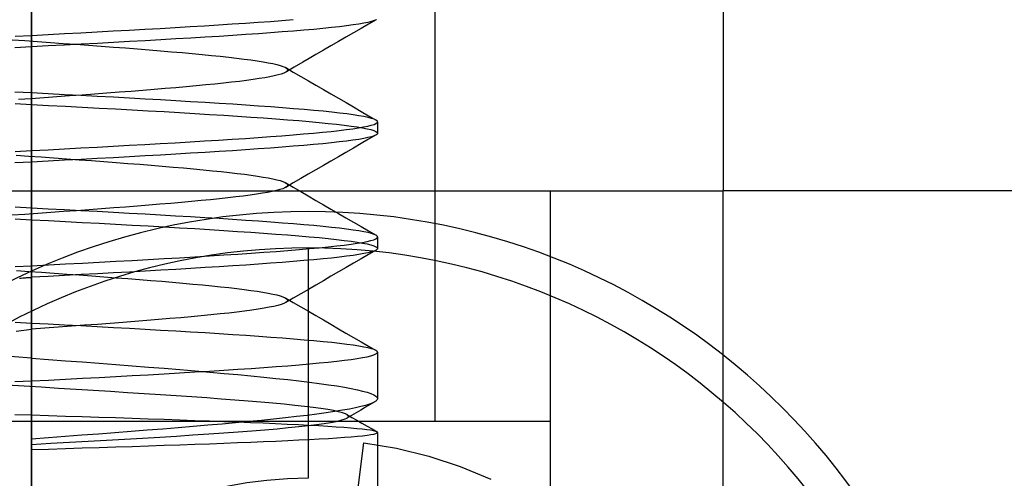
# Model space of a CAD drawing. Header units: millimetres. Extents: x 0 to 93, y -50 to 1.2.
# Tile 99 of 137: x 84.3 to 88.6, y -9.2 to -7.3. Entities that reach past the tile are written whole.
import ezdxf

# ---------------------------------------------------------------- set-up
doc = ezdxf.new("R2010")
doc.units = ezdxf.units.MM
doc.layers.add('MAIN-1', color=7, linetype='Continuous')
doc.layers.add('MAIN-2', color=7, linetype='Continuous')

msp = doc.modelspace()

# ---------------------------------------------------------------- linework, layer by layer
at = {"layer": 'MAIN-1'}
msp.add_arc((85.6, -11), 2.91, 0, 180, dxfattribs=at)
at = {"layer": 'MAIN-2'}
for p, q in [((84.4005, -9), (84.4005, 0)), ((84.4005, 0), (84.4005, -9)), ((86.1505, -9), (86.1505, 0)), ((84.4005, -8), (84.4005, -0.8)), ((84.4005, -0.8), (84.4005, -8)), ((87.4005, -8), (87.4005, -0.8)), ((85.4861, -7.2606), (85.5341, -7.2568)), ((85.8942, -7.2572), (85.8616, -7.2762)), ((85.8941, -7.2573), (85.8858, -7.2611)), ((85.896, -7.2561), (85.8941, -7.2573)), ((84.8231, -7.3023), (84.8911, -7.2985)), ((84.8911, -7.2985), (84.958, -7.2947)), ((84.958, -7.2947), (85.0236, -7.2909)), ((85.0236, -7.2909), (85.0878, -7.2872)), ((85.0878, -7.2872), (85.1505, -7.2834)), ((85.1505, -7.2834), (85.2115, -7.2796)), ((85.2115, -7.2796), (85.2706, -7.2758)), ((85.2706, -7.2758), (85.3278, -7.272)), ((85.3278, -7.272), (85.3828, -7.2682)), ((85.3828, -7.2682), (85.4356, -7.2644)), ((85.4356, -7.2644), (85.4861, -7.2606)), ((85.6239, -7.2991), (85.5811, -7.3029)), ((85.6639, -7.2953), (85.6239, -7.2991)), ((85.7011, -7.2915), (85.6639, -7.2953)), ((85.7352, -7.2877), (85.7011, -7.2915)), ((85.7663, -7.2839), (85.7352, -7.2877)), ((85.7943, -7.2801), (85.7663, -7.2839)), ((85.8192, -7.2763), (85.7943, -7.2801)), ((85.8289, -7.2951), (85.7963, -7.314)), ((85.8408, -7.2725), (85.8192, -7.2763)), ((85.8616, -7.2762), (85.8289, -7.2951)), ((85.8591, -7.2687), (85.8408, -7.2725)), ((85.8741, -7.2649), (85.8591, -7.2687)), ((85.8858, -7.2611), (85.8741, -7.2649)), ((84.3161, -7.3439), (84.3712, -7.3479)), ((84.329, -7.3288), (84.4005, -7.325)), ((84.4005, -7.325), (84.4719, -7.3212)), ((84.4005, -7.375), (84.4005, -7.325)), ((84.4719, -7.3212), (84.5431, -7.3175)), ((84.5431, -7.3175), (84.614, -7.3137)), ((84.614, -7.3137), (84.6844, -7.3099)), ((84.6844, -7.3099), (84.7542, -7.3061)), ((84.7542, -7.3061), (84.8231, -7.3023)), ((85.0262, -7.3407), (84.9603, -7.3445)), ((85.0905, -7.3369), (85.0262, -7.3407)), ((85.153, -7.3331), (85.0905, -7.3369)), ((85.2137, -7.3294), (85.153, -7.3331)), ((85.2723, -7.3256), (85.2137, -7.3294)), ((85.329, -7.3218), (85.2723, -7.3256)), ((85.3838, -7.3181), (85.329, -7.3218)), ((85.4366, -7.3143), (85.3838, -7.3181)), ((85.4872, -7.3105), (85.4366, -7.3143)), ((85.5355, -7.3067), (85.4872, -7.3105)), ((85.5811, -7.3029), (85.5355, -7.3067)), ((85.7637, -7.3329), (85.731, -7.3519)), ((85.7963, -7.314), (85.7637, -7.3329)), ((84.4005, -7.375), (84.3271, -7.3789)), ((84.3712, -7.3479), (84.4264, -7.3518)), ((84.4721, -7.3712), (84.4005, -7.375)), ((84.4264, -7.3518), (84.4817, -7.3558)), ((84.5436, -7.3674), (84.4721, -7.3712)), ((84.4817, -7.3558), (84.5371, -7.3598)), ((84.5371, -7.3598), (84.5925, -7.3638)), ((84.6147, -7.3636), (84.5436, -7.3674)), ((84.5925, -7.3638), (84.6474, -7.3678)), ((84.6854, -7.3598), (84.6147, -7.3636)), ((84.6474, -7.3678), (84.7018, -7.3719)), ((84.7555, -7.356), (84.6854, -7.3598)), ((84.7018, -7.3719), (84.7554, -7.3759)), ((84.7554, -7.3759), (84.8081, -7.3799)), ((84.8248, -7.3521), (84.7555, -7.356)), ((84.8081, -7.3799), (84.8597, -7.3839)), ((84.8931, -7.3483), (84.8248, -7.3521)), ((84.8597, -7.3839), (84.9101, -7.3879)), ((84.9603, -7.3445), (84.8931, -7.3483)), ((85.6984, -7.3708), (85.6657, -7.3898)), ((85.731, -7.3519), (85.6984, -7.3708)), ((84.9101, -7.3879), (84.9592, -7.392)), ((84.9592, -7.392), (85.0068, -7.396)), ((85.0068, -7.396), (85.0528, -7.4)), ((85.0528, -7.4), (85.0971, -7.404)), ((85.0971, -7.404), (85.1395, -7.408)), ((85.1395, -7.408), (85.18, -7.4119)), ((85.18, -7.4119), (85.2185, -7.4159)), ((85.2185, -7.4159), (85.255, -7.4199)), ((85.255, -7.4199), (85.2893, -7.4239)), ((85.2893, -7.4239), (85.3215, -7.4278)), ((85.3215, -7.4278), (85.3513, -7.4318)), ((85.6047, -7.4253), (85.5763, -7.4418)), ((85.633, -7.4088), (85.6047, -7.4253)), ((85.6657, -7.3898), (85.633, -7.4088)), ((85.3513, -7.4318), (85.3788, -7.4358)), ((85.3788, -7.4358), (85.4038, -7.4398)), ((85.4038, -7.4398), (85.4262, -7.4438)), ((85.4262, -7.4438), (85.4461, -7.4477)), ((85.4461, -7.4477), (85.4635, -7.4517)), ((85.4635, -7.4517), (85.4782, -7.4556)), ((85.4782, -7.4556), (85.4902, -7.4596)), ((85.4902, -7.4596), (85.4995, -7.4636)), ((85.4995, -7.4636), (85.5054, -7.4672)), ((85.5393, -7.4633), (85.5022, -7.4848)), ((85.5023, -7.4652), (85.535, -7.4842)), ((85.5054, -7.4672), (85.5091, -7.4707)), ((85.5091, -7.4707), (85.5107, -7.4742)), ((85.5763, -7.4418), (85.5393, -7.4633)), ((85.3877, -7.5128), (85.3612, -7.5168)), ((85.4119, -7.5088), (85.3877, -7.5128)), ((85.4336, -7.5049), (85.4119, -7.5088)), ((85.4528, -7.5008), (85.4336, -7.5049)), ((85.4693, -7.4968), (85.4528, -7.5008)), ((85.483, -7.4928), (85.4693, -7.4968)), ((85.494, -7.4888), (85.483, -7.4928)), ((85.5023, -7.4848), (85.494, -7.4888)), ((85.5072, -7.4813), (85.5023, -7.4848)), ((85.51, -7.4778), (85.5072, -7.4813)), ((85.5107, -7.4742), (85.51, -7.4778)), ((85.535, -7.4842), (85.5678, -7.5032)), ((85.5678, -7.5032), (85.6004, -7.5222)), ((84.9797, -7.5563), (84.9316, -7.5603)), ((85.0263, -7.5523), (84.9797, -7.5563)), ((85.0712, -7.5484), (85.0263, -7.5523)), ((85.1144, -7.5444), (85.0712, -7.5484)), ((85.1558, -7.5405), (85.1144, -7.5444)), ((85.1952, -7.5365), (85.1558, -7.5405)), ((85.2326, -7.5326), (85.1952, -7.5365)), ((85.2679, -7.5286), (85.2326, -7.5326)), ((85.3012, -7.5247), (85.2679, -7.5286)), ((85.3323, -7.5207), (85.3012, -7.5247)), ((85.3612, -7.5168), (85.3323, -7.5207)), ((85.6004, -7.5222), (85.6331, -7.5412)), ((85.6331, -7.5412), (85.6658, -7.5602)), ((84.4005, -7.575), (84.3269, -7.5711)), ((84.3991, -7.6001), (84.3437, -7.6041)), ((84.4545, -7.5961), (84.3991, -7.6001)), ((84.4721, -7.5788), (84.4005, -7.575)), ((84.4005, -7.625), (84.4005, -7.575)), ((84.5098, -7.5921), (84.4545, -7.5961)), ((84.5435, -7.5826), (84.4721, -7.5788)), ((84.5649, -7.5882), (84.5098, -7.5921)), ((84.6145, -7.5864), (84.5435, -7.5826)), ((84.6196, -7.5842), (84.5649, -7.5882)), ((84.6851, -7.5902), (84.6145, -7.5864)), ((84.6737, -7.5802), (84.6196, -7.5842)), ((84.7272, -7.5762), (84.6737, -7.5802)), ((84.7551, -7.594), (84.6851, -7.5902)), ((84.7799, -7.5723), (84.7272, -7.5762)), ((84.8242, -7.5978), (84.7551, -7.594)), ((84.8316, -7.5683), (84.7799, -7.5723)), ((84.8924, -7.6016), (84.8242, -7.5978)), ((84.8822, -7.5643), (84.8316, -7.5683)), ((84.9316, -7.5603), (84.8822, -7.5643)), ((85.6658, -7.5602), (85.6985, -7.5792)), ((85.6985, -7.5792), (85.7311, -7.5981)), ((85.7311, -7.5981), (85.7638, -7.6171)), ((84.3289, -7.6212), (84.4005, -7.625)), ((84.4005, -7.625), (84.4739, -7.6289)), ((84.4739, -7.6289), (84.5472, -7.6328)), ((84.5472, -7.6328), (84.6203, -7.6367)), ((84.6203, -7.6367), (84.6928, -7.6406)), ((84.6928, -7.6406), (84.7648, -7.6445)), ((84.9594, -7.6054), (84.8924, -7.6016)), ((85.0251, -7.6092), (84.9594, -7.6054)), ((85.0895, -7.613), (85.0251, -7.6092)), ((85.1523, -7.6168), (85.0895, -7.613)), ((85.2134, -7.6206), (85.1523, -7.6168)), ((85.2726, -7.6244), (85.2134, -7.6206)), ((85.3298, -7.6282), (85.2726, -7.6244)), ((85.3849, -7.632), (85.3298, -7.6282)), ((85.4378, -7.6358), (85.3849, -7.632)), ((85.4883, -7.6396), (85.4378, -7.6358)), ((85.5363, -7.6434), (85.4883, -7.6396)), ((85.7638, -7.6171), (85.7964, -7.636)), ((85.7964, -7.636), (85.829, -7.6549)), ((84.7648, -7.6445), (84.8358, -7.6484)), ((84.8358, -7.6484), (84.9059, -7.6523)), ((84.9059, -7.6523), (84.9747, -7.6562)), ((84.9747, -7.6562), (85.0421, -7.6601)), ((85.0421, -7.6601), (85.1078, -7.664)), ((85.1078, -7.664), (85.1716, -7.6679)), ((85.1716, -7.6679), (85.2334, -7.6718)), ((85.2334, -7.6718), (85.2931, -7.6757)), ((85.2931, -7.6757), (85.3507, -7.6795)), ((85.3507, -7.6795), (85.4062, -7.6834)), ((85.4062, -7.6834), (85.4595, -7.6873)), ((85.5817, -7.6472), (85.5363, -7.6434)), ((85.6245, -7.651), (85.5817, -7.6472)), ((85.6645, -7.6548), (85.6245, -7.651)), ((85.7016, -7.6586), (85.6645, -7.6548)), ((85.7358, -7.6624), (85.7016, -7.6586)), ((85.7668, -7.6662), (85.7358, -7.6624)), ((85.7948, -7.67), (85.7668, -7.6662)), ((85.8195, -7.6738), (85.7948, -7.67)), ((85.8411, -7.6776), (85.8195, -7.6738)), ((85.829, -7.6549), (85.8616, -7.6738)), ((85.8594, -7.6814), (85.8411, -7.6776)), ((85.8744, -7.6852), (85.8594, -7.6814)), ((85.8616, -7.6738), (85.8943, -7.6928)), ((85.886, -7.689), (85.8744, -7.6852)), ((85.4595, -7.6873), (85.5105, -7.6913)), ((85.5105, -7.6913), (85.5589, -7.6952)), ((85.5589, -7.6952), (85.6046, -7.6991)), ((85.6046, -7.6991), (85.6472, -7.703)), ((85.6472, -7.703), (85.6868, -7.707)), ((85.6868, -7.707), (85.7232, -7.7109)), ((85.7232, -7.7109), (85.7563, -7.7148)), ((85.7563, -7.7148), (85.7862, -7.7187)), ((85.7862, -7.7187), (85.8127, -7.7226)), ((85.7931, -7.7303), (85.818, -7.7265)), ((85.8127, -7.7226), (85.8359, -7.7265)), ((85.818, -7.7265), (85.8398, -7.7228)), ((85.8359, -7.7265), (85.8555, -7.7304)), ((85.8398, -7.7228), (85.8582, -7.719)), ((85.8582, -7.719), (85.8733, -7.7152)), ((85.8733, -7.7152), (85.8852, -7.7114)), ((85.8852, -7.7114), (85.8937, -7.7076)), ((85.8943, -7.6928), (85.886, -7.689)), ((85.8937, -7.7076), (85.8988, -7.7038)), ((85.8962, -7.694), (85.8943, -7.6928)), ((85.8978, -7.6952), (85.8962, -7.694)), ((85.899, -7.6964), (85.8978, -7.6952)), ((85.8988, -7.7038), (85.9005, -7.7)), ((85.8998, -7.6976), (85.899, -7.6964)), ((85.9004, -7.6988), (85.8998, -7.6976)), ((85.9005, -7.7), (85.9004, -7.6988)), ((85.9005, -7.7), (85.9005, -7.75)), ((85.3277, -7.772), (85.3828, -7.7682)), ((85.3828, -7.7682), (85.4356, -7.7644)), ((85.4356, -7.7644), (85.4861, -7.7606)), ((85.4861, -7.7606), (85.5341, -7.7569)), ((85.5341, -7.7569), (85.5796, -7.7531)), ((85.5796, -7.7531), (85.6223, -7.7493)), ((85.6223, -7.7493), (85.6623, -7.7455)), ((85.6623, -7.7455), (85.6995, -7.7417)), ((85.6995, -7.7417), (85.7337, -7.7379)), ((85.7337, -7.7379), (85.765, -7.7341)), ((85.765, -7.7341), (85.7931, -7.7303)), ((85.8588, -7.7688), (85.8404, -7.7726)), ((85.8555, -7.7304), (85.8717, -7.7343)), ((85.8739, -7.765), (85.8588, -7.7688)), ((85.8941, -7.7573), (85.8615, -7.7762)), ((85.8717, -7.7343), (85.8843, -7.7383)), ((85.8856, -7.7612), (85.8739, -7.765)), ((85.8843, -7.7383), (85.8933, -7.7422)), ((85.894, -7.7574), (85.8856, -7.7612)), ((85.8933, -7.7422), (85.8987, -7.7461)), ((85.8959, -7.7562), (85.894, -7.7574)), ((85.8976, -7.7549), (85.8959, -7.7562)), ((85.8988, -7.7537), (85.8976, -7.7549)), ((85.8987, -7.7461), (85.9005, -7.75)), ((85.8998, -7.7525), (85.8988, -7.7537)), ((85.9003, -7.7512), (85.8998, -7.7525)), ((85.9005, -7.75), (85.9003, -7.7512)), ((84.5431, -7.8174), (84.614, -7.8137)), ((84.614, -7.8137), (84.6844, -7.8099)), ((84.6844, -7.8099), (84.7541, -7.8061)), ((84.7541, -7.8061), (84.8231, -7.8023)), ((84.8231, -7.8023), (84.8911, -7.7985)), ((84.8911, -7.7985), (84.958, -7.7947)), ((84.958, -7.7947), (85.0236, -7.7909)), ((85.0236, -7.7909), (85.0878, -7.7872)), ((85.0878, -7.7872), (85.1505, -7.7834)), ((85.1505, -7.7834), (85.2114, -7.7796)), ((85.2114, -7.7796), (85.2706, -7.7758)), ((85.2706, -7.7758), (85.3277, -7.772)), ((85.4865, -7.8105), (85.4359, -7.8143)), ((85.5347, -7.8067), (85.4865, -7.8105)), ((85.5804, -7.8029), (85.5347, -7.8067)), ((85.6234, -7.7991), (85.5804, -7.8029)), ((85.6634, -7.7953), (85.6234, -7.7991)), ((85.7006, -7.7915), (85.6634, -7.7953)), ((85.7347, -7.7877), (85.7006, -7.7915)), ((85.7658, -7.7839), (85.7347, -7.7877)), ((85.7939, -7.7801), (85.7658, -7.7839)), ((85.8187, -7.7764), (85.7939, -7.7801)), ((85.8289, -7.7951), (85.7962, -7.8141)), ((85.8404, -7.7726), (85.8187, -7.7764)), ((85.8615, -7.7762), (85.8289, -7.7951)), ((84.3289, -7.8288), (84.4005, -7.825)), ((84.3329, -7.8451), (84.3876, -7.8491)), ((84.3876, -7.8491), (84.4423, -7.853)), ((84.4005, -7.825), (84.4719, -7.8212)), ((84.4005, -7.875), (84.4005, -7.825)), ((84.4423, -7.853), (84.497, -7.8569)), ((84.4719, -7.8212), (84.5431, -7.8174)), ((84.7553, -7.8559), (84.6853, -7.8598)), ((84.8245, -7.8521), (84.7553, -7.8559)), ((84.8928, -7.8483), (84.8245, -7.8521)), ((84.9599, -7.8445), (84.8928, -7.8483)), ((85.0257, -7.8407), (84.9599, -7.8445)), ((85.09, -7.8369), (85.0257, -7.8407)), ((85.1525, -7.8332), (85.09, -7.8369)), ((85.2132, -7.8294), (85.1525, -7.8332)), ((85.2719, -7.8256), (85.2132, -7.8294)), ((85.3285, -7.8219), (85.2719, -7.8256)), ((85.3832, -7.8181), (85.3285, -7.8219)), ((85.4359, -7.8143), (85.3832, -7.8181)), ((85.731, -7.852), (85.6983, -7.8709)), ((85.7636, -7.833), (85.731, -7.852)), ((85.7962, -7.8141), (85.7636, -7.833)), ((84.4005, -7.875), (84.3271, -7.8789)), ((84.4721, -7.8712), (84.4005, -7.875)), ((84.5435, -7.8674), (84.4721, -7.8712)), ((84.497, -7.8569), (84.5516, -7.8609)), ((84.6146, -7.8636), (84.5435, -7.8674)), ((84.5516, -7.8609), (84.606, -7.8648)), ((84.606, -7.8648), (84.6601, -7.8688)), ((84.6853, -7.8598), (84.6146, -7.8636)), ((84.6601, -7.8688), (84.7137, -7.8728)), ((84.7137, -7.8728), (84.7664, -7.8767)), ((84.7664, -7.8767), (84.8183, -7.8807)), ((84.8183, -7.8807), (84.869, -7.8846)), ((84.869, -7.8846), (84.9185, -7.8886)), ((84.9185, -7.8886), (84.9667, -7.8926)), ((84.9667, -7.8926), (85.0135, -7.8965)), ((85.0135, -7.8965), (85.0588, -7.9005)), ((85.6656, -7.8899), (85.633, -7.9089)), ((85.6983, -7.8709), (85.6656, -7.8899)), ((85.0588, -7.9005), (85.1024, -7.9045)), ((85.1024, -7.9045), (85.1443, -7.9084)), ((85.1443, -7.9084), (85.1843, -7.9124)), ((85.1843, -7.9124), (85.2224, -7.9163)), ((85.2224, -7.9163), (85.2584, -7.9203)), ((85.2584, -7.9203), (85.2922, -7.9242)), ((85.2922, -7.9242), (85.3237, -7.9281)), ((85.3237, -7.9281), (85.3529, -7.932)), ((85.3529, -7.932), (85.3798, -7.9359)), ((85.3798, -7.9359), (85.4043, -7.9399)), ((85.4043, -7.9399), (85.4266, -7.9438)), ((85.6003, -7.9278), (85.5676, -7.9468)), ((85.633, -7.9089), (85.6003, -7.9278)), ((85.4266, -7.9438), (85.4463, -7.9478)), ((85.4463, -7.9478), (85.4636, -7.9517)), ((85.4636, -7.9517), (85.4782, -7.9557)), ((85.4782, -7.9557), (85.4901, -7.9596)), ((85.4901, -7.9596), (85.4994, -7.9636)), ((85.5055, -7.9827), (85.4987, -7.9867)), ((85.4994, -7.9636), (85.5059, -7.9676)), ((85.5022, -7.9651), (85.5349, -7.9841)), ((85.535, -7.9658), (85.5023, -7.9849)), ((85.5084, -7.9802), (85.5055, -7.9827)), ((85.5059, -7.9676), (85.5086, -7.9701)), ((85.5101, -7.9777), (85.5084, -7.9802)), ((85.5086, -7.9701), (85.5102, -7.9726)), ((85.5107, -7.9751), (85.5101, -7.9777)), ((85.5102, -7.9726), (85.5107, -7.9751)), ((85.5349, -7.9841), (85.5676, -8.0032)), ((85.5676, -7.9468), (85.535, -7.9658)), ((5, -8), (87.4, -8)), ((84.4005, -8), (84.4005, -9.6)), ((84.4005, -8), (84.4005, -9.6)), ((84.4005, -9), (84.4005, -8)), ((84.4005, -9), (84.4005, -8)), ((85.2861, -8.0265), (85.2516, -8.0305)), ((85.3183, -8.0226), (85.2861, -8.0265)), ((85.3483, -8.0186), (85.3183, -8.0226)), ((85.3759, -8.0146), (85.3483, -8.0186)), ((85.4012, -8.0106), (85.3759, -8.0146)), ((85.4239, -8.0067), (85.4012, -8.0106)), ((85.4442, -8.0027), (85.4239, -8.0067)), ((85.4618, -7.9987), (85.4442, -8.0027)), ((85.4768, -7.9947), (85.4618, -7.9987)), ((85.4891, -7.9907), (85.4768, -7.9947)), ((85.4987, -7.9867), (85.4891, -7.9907)), ((85.5676, -8.0032), (85.6003, -8.0221)), ((85.6003, -8.0221), (85.6329, -8.0411)), ((86.6505, -9.6), (86.6505, -8)), ((86.6505, -9), (86.6505, -8)), ((89.4, -8), (87.4, -8)), ((87.4, -9.6), (87.4, -8)), ((87.4, -9.6), (87.4, -8)), ((87.4001, -8), (87.4005, -8)), ((84.859, -8.0661), (84.8082, -8.07)), ((84.9086, -8.0622), (84.859, -8.0661)), ((84.9571, -8.0582), (84.9086, -8.0622)), ((85.0042, -8.0543), (84.9571, -8.0582)), ((85.0498, -8.0503), (85.0042, -8.0543)), ((85.0938, -8.0463), (85.0498, -8.0503)), ((85.1361, -8.0424), (85.0938, -8.0463)), ((85.1765, -8.0384), (85.1361, -8.0424)), ((85.2151, -8.0344), (85.1765, -8.0384)), ((85.2516, -8.0305), (85.2151, -8.0344)), ((85.6329, -8.0411), (85.6656, -8.0601)), ((85.6656, -8.0601), (85.6983, -8.0791)), ((84.3711, -8.1021), (84.315, -8.1061)), ((84.4005, -8.075), (84.3291, -8.0712)), ((84.4273, -8.0981), (84.3711, -8.1021)), ((84.472, -8.0788), (84.4005, -8.075)), ((84.4005, -8.125), (84.4005, -8.075)), ((84.4834, -8.0941), (84.4273, -8.0981)), ((84.5434, -8.0826), (84.472, -8.0788)), ((84.5393, -8.0901), (84.4834, -8.0941)), ((84.5948, -8.086), (84.5393, -8.0901)), ((84.6144, -8.0864), (84.5434, -8.0826)), ((84.6496, -8.082), (84.5948, -8.086)), ((84.685, -8.0902), (84.6144, -8.0864)), ((84.7035, -8.078), (84.6496, -8.082)), ((84.7548, -8.094), (84.685, -8.0902)), ((84.7564, -8.074), (84.7035, -8.078)), ((84.8239, -8.0978), (84.7548, -8.094)), ((84.8082, -8.07), (84.7564, -8.074)), ((84.8921, -8.1016), (84.8239, -8.0978)), ((84.9591, -8.1054), (84.8921, -8.1016)), ((85.0249, -8.1092), (84.9591, -8.1054)), ((85.0892, -8.113), (85.0249, -8.1092)), ((85.6983, -8.0791), (85.7309, -8.098)), ((85.7309, -8.098), (85.7636, -8.117)), ((84.3289, -8.1212), (84.4005, -8.125)), ((84.4005, -8.125), (84.4739, -8.1289)), ((84.4739, -8.1289), (84.5472, -8.1328)), ((84.5472, -8.1328), (84.6202, -8.1367)), ((84.6202, -8.1367), (84.6928, -8.1406)), ((84.6928, -8.1406), (84.7647, -8.1445)), ((84.7647, -8.1445), (84.8358, -8.1484)), ((84.8358, -8.1484), (84.9058, -8.1523)), ((84.9058, -8.1523), (84.9747, -8.1562)), ((85.152, -8.1168), (85.0892, -8.113)), ((85.213, -8.1206), (85.152, -8.1168)), ((85.2722, -8.1244), (85.213, -8.1206)), ((85.3294, -8.1282), (85.2722, -8.1244)), ((85.3845, -8.132), (85.3294, -8.1282)), ((85.4373, -8.1358), (85.3845, -8.132)), ((85.4879, -8.1396), (85.4373, -8.1358)), ((85.5359, -8.1434), (85.4879, -8.1396)), ((85.5814, -8.1472), (85.5359, -8.1434)), ((85.6242, -8.1509), (85.5814, -8.1472)), ((85.6641, -8.1547), (85.6242, -8.1509)), ((85.7012, -8.1585), (85.6641, -8.1547)), ((85.7636, -8.117), (85.7962, -8.1359)), ((85.7962, -8.1359), (85.8289, -8.1549)), ((85.8289, -8.1549), (85.8615, -8.1738)), ((84.9747, -8.1562), (85.042, -8.1601)), ((85.042, -8.1601), (85.1077, -8.164)), ((85.1077, -8.164), (85.1716, -8.1679)), ((85.1716, -8.1679), (85.2334, -8.1718)), ((85.2334, -8.1718), (85.2931, -8.1757)), ((85.2931, -8.1757), (85.3507, -8.1795)), ((85.3507, -8.1795), (85.4062, -8.1834)), ((85.4062, -8.1834), (85.4595, -8.1873)), ((85.4595, -8.1873), (85.5105, -8.1913)), ((85.5105, -8.1913), (85.5589, -8.1952)), ((85.5589, -8.1952), (85.6046, -8.1991)), ((85.7353, -8.1623), (85.7012, -8.1585)), ((85.7664, -8.1661), (85.7353, -8.1623)), ((85.7944, -8.1699), (85.7664, -8.1661)), ((85.8193, -8.1737), (85.7944, -8.1699)), ((85.8409, -8.1775), (85.8193, -8.1737)), ((85.8593, -8.1813), (85.8409, -8.1775)), ((85.8743, -8.1851), (85.8593, -8.1813)), ((85.8615, -8.1738), (85.8941, -8.1927)), ((85.8859, -8.1889), (85.8743, -8.1851)), ((85.8941, -8.1927), (85.8859, -8.1889)), ((85.896, -8.1939), (85.8941, -8.1927)), ((85.8976, -8.1951), (85.896, -8.1939)), ((85.8989, -8.1964), (85.8976, -8.1951)), ((85.8997, -8.1976), (85.8989, -8.1964)), ((85.9003, -8.1988), (85.8997, -8.1976)), ((85.6046, -8.1991), (85.6472, -8.203)), ((85.6472, -8.203), (85.6868, -8.207)), ((85.6868, -8.207), (85.7232, -8.2109)), ((85.6871, -8.243), (85.7234, -8.2391)), ((85.7232, -8.2109), (85.7564, -8.2148)), ((85.7234, -8.2391), (85.7564, -8.2352)), ((85.7564, -8.2148), (85.7862, -8.2187)), ((85.7564, -8.2352), (85.7863, -8.2313)), ((85.7862, -8.2187), (85.8128, -8.2226)), ((85.7863, -8.2313), (85.8128, -8.2274)), ((85.8128, -8.2226), (85.8359, -8.2265)), ((85.8128, -8.2274), (85.8359, -8.2235)), ((85.8359, -8.2235), (85.8556, -8.2196)), ((85.8359, -8.2265), (85.8555, -8.2304)), ((85.8555, -8.2304), (85.8717, -8.2343)), ((85.8556, -8.2196), (85.8717, -8.2157)), ((85.8717, -8.2157), (85.8843, -8.2118)), ((85.8717, -8.2343), (85.8843, -8.2383)), ((85.8843, -8.2118), (85.8933, -8.2078)), ((85.8843, -8.2383), (85.8933, -8.2422)), ((85.8933, -8.2078), (85.8987, -8.2039)), ((85.8987, -8.2039), (85.9005, -8.2001)), ((85.9005, -8.2001), (85.9003, -8.1988)), ((85.9004, -8.2), (85.9005, -8.25)), ((85.1076, -8.286), (85.1717, -8.2821)), ((85.1717, -8.2821), (85.2339, -8.2782)), ((85.2339, -8.2782), (85.294, -8.2743)), ((85.294, -8.2743), (85.3521, -8.2703)), ((85.3521, -8.2703), (85.4078, -8.2664)), ((85.4078, -8.2664), (85.4611, -8.2625)), ((85.4611, -8.2625), (85.5119, -8.2586)), ((85.5119, -8.2586), (85.56, -8.2547)), ((85.56, -8.2547), (85.6053, -8.2508)), ((85.6, -8.2475), (85.6, -9.2475)), ((85.6, -8.2475), (85.6, -8.2475)), ((85.6053, -8.2508), (85.6478, -8.2469)), ((85.6478, -8.2469), (85.6871, -8.243)), ((85.7943, -8.2801), (85.7663, -8.2839)), ((85.8192, -8.2763), (85.7943, -8.2801)), ((85.8408, -8.2725), (85.8192, -8.2763)), ((85.8617, -8.2761), (85.829, -8.2951)), ((85.8591, -8.2687), (85.8408, -8.2725)), ((85.8741, -8.2649), (85.8591, -8.2687)), ((85.8943, -8.2572), (85.8617, -8.2761)), ((85.8858, -8.2611), (85.8741, -8.2649)), ((85.8941, -8.2573), (85.8858, -8.2611)), ((85.8933, -8.2422), (85.8987, -8.2461)), ((85.896, -8.2561), (85.8941, -8.2573)), ((85.8976, -8.2549), (85.896, -8.2561)), ((85.8989, -8.2537), (85.8976, -8.2549)), ((85.8987, -8.2461), (85.9005, -8.25)), ((85.8998, -8.2524), (85.8989, -8.2537)), ((85.9003, -8.2512), (85.8998, -8.2524)), ((85.9005, -8.25), (85.9003, -8.2512)), ((84.3289, -8.3288), (84.4005, -8.325)), ((84.4005, -8.325), (84.4741, -8.3211)), ((84.4005, -8.3749), (84.4005, -8.325)), ((84.4741, -8.3211), (84.5475, -8.3172)), ((84.5475, -8.3172), (84.6206, -8.3133)), ((84.6206, -8.3133), (84.6931, -8.3094)), ((84.6931, -8.3094), (84.765, -8.3055)), ((84.765, -8.3055), (84.8359, -8.3016)), ((84.8359, -8.3016), (84.9058, -8.2977)), ((84.9058, -8.2977), (84.9745, -8.2938)), ((84.9745, -8.2938), (85.0418, -8.2899)), ((85.0418, -8.2899), (85.1076, -8.286)), ((85.2724, -8.3256), (85.2137, -8.3294)), ((85.3291, -8.3218), (85.2724, -8.3256)), ((85.3838, -8.3181), (85.3291, -8.3218)), ((85.4365, -8.3143), (85.3838, -8.3181)), ((85.4871, -8.3105), (85.4365, -8.3143)), ((85.5353, -8.3067), (85.4871, -8.3105)), ((85.581, -8.3029), (85.5353, -8.3067)), ((85.624, -8.2991), (85.581, -8.3029)), ((85.664, -8.2953), (85.624, -8.2991)), ((85.7011, -8.2915), (85.664, -8.2953)), ((85.7352, -8.2877), (85.7011, -8.2915)), ((85.7663, -8.2839), (85.7352, -8.2877)), ((85.7964, -8.314), (85.7638, -8.3329)), ((85.829, -8.2951), (85.7964, -8.314)), ((84.3346, -8.3453), (84.3892, -8.3492)), ((84.3892, -8.3492), (84.4439, -8.3531)), ((84.4439, -8.3531), (84.4986, -8.357)), ((84.5436, -8.3673), (84.4721, -8.3711)), ((84.4986, -8.357), (84.5531, -8.361)), ((84.6147, -8.3636), (84.5436, -8.3673)), ((84.5531, -8.361), (84.6072, -8.3649)), ((84.6072, -8.3649), (84.6609, -8.3688)), ((84.6854, -8.3598), (84.6147, -8.3636)), ((84.6609, -8.3688), (84.7139, -8.3728)), ((84.7555, -8.356), (84.6854, -8.3598)), ((84.8248, -8.3521), (84.7555, -8.356)), ((84.8931, -8.3483), (84.8248, -8.3521)), ((84.9603, -8.3445), (84.8931, -8.3483)), ((85.0261, -8.3407), (84.9603, -8.3445)), ((85.0904, -8.3369), (85.0261, -8.3407)), ((85.153, -8.3331), (85.0904, -8.3369)), ((85.2137, -8.3294), (85.153, -8.3331)), ((85.7311, -8.3519), (85.6985, -8.3708)), ((85.7638, -8.3329), (85.7311, -8.3519)), ((84.3474, -8.3789), (84.355, -8.3783)), ((84.355, -8.3783), (84.3618, -8.3778)), ((84.3618, -8.3778), (84.3679, -8.3773)), ((84.3679, -8.3773), (84.3734, -8.377)), ((84.3734, -8.377), (84.3783, -8.3766)), ((84.3783, -8.3766), (84.3827, -8.3763)), ((84.3827, -8.3763), (84.3866, -8.376)), ((84.3866, -8.376), (84.3901, -8.3757)), ((84.3901, -8.3757), (84.3933, -8.3754)), ((84.3933, -8.3754), (84.3961, -8.3754)), ((84.3961, -8.3754), (84.3984, -8.3749)), ((84.3984, -8.3749), (84.4006, -8.3749)), ((84.4721, -8.3711), (84.4005, -8.3749)), ((84.4005, -8.6), (84.4005, -8.3749)), ((84.7139, -8.3728), (84.7662, -8.3767)), ((84.7662, -8.3767), (84.8175, -8.3806)), ((84.8175, -8.3806), (84.8678, -8.3846)), ((84.8678, -8.3846), (84.917, -8.3885)), ((84.917, -8.3885), (84.9649, -8.3924)), ((84.9649, -8.3924), (85.0114, -8.3964)), ((85.0114, -8.3964), (85.0565, -8.4003)), ((85.0565, -8.4003), (85.1, -8.4042)), ((85.1, -8.4042), (85.1418, -8.4082)), ((85.1418, -8.4082), (85.1817, -8.4121)), ((85.6331, -8.4088), (85.6004, -8.4278)), ((85.6658, -8.3898), (85.6331, -8.4088)), ((85.6985, -8.3708), (85.6658, -8.3898)), ((85.1817, -8.4121), (85.2198, -8.416)), ((85.2198, -8.416), (85.2559, -8.42)), ((85.2559, -8.42), (85.2899, -8.4239)), ((85.2899, -8.4239), (85.3217, -8.4279)), ((85.3217, -8.4279), (85.3514, -8.4318)), ((85.3514, -8.4318), (85.3787, -8.4358)), ((85.3787, -8.4358), (85.4036, -8.4397)), ((85.4036, -8.4397), (85.426, -8.4437)), ((85.426, -8.4437), (85.4459, -8.4477)), ((85.4459, -8.4477), (85.4631, -8.4516)), ((85.4631, -8.4516), (85.4778, -8.4556)), ((85.5678, -8.4467), (85.5351, -8.4658)), ((85.6004, -8.4278), (85.5678, -8.4467)), ((85.4824, -8.493), (85.4681, -8.4971)), ((85.4778, -8.4556), (85.4898, -8.4595)), ((85.4939, -8.4889), (85.4824, -8.493)), ((85.4898, -8.4595), (85.4996, -8.4637)), ((85.5024, -8.4848), (85.4939, -8.4889)), ((85.4996, -8.4637), (85.5064, -8.4679)), ((85.5023, -8.4652), (85.535, -8.4842)), ((85.5351, -8.4658), (85.5024, -8.4848)), ((85.5081, -8.4806), (85.5024, -8.4848)), ((85.5064, -8.4679), (85.5101, -8.4721)), ((85.5106, -8.4763), (85.5081, -8.4806)), ((85.5101, -8.4721), (85.5106, -8.4763)), ((85.535, -8.4842), (85.5677, -8.5032)), ((85.1776, -8.5383), (85.136, -8.5424)), ((85.2174, -8.5342), (85.1776, -8.5383)), ((85.2551, -8.5301), (85.2174, -8.5342)), ((85.2907, -8.526), (85.2551, -8.5301)), ((85.324, -8.5218), (85.2907, -8.526)), ((85.3547, -8.5177), (85.324, -8.5218)), ((85.3828, -8.5136), (85.3547, -8.5177)), ((85.4082, -8.5095), (85.3828, -8.5136)), ((85.4309, -8.5054), (85.4082, -8.5095)), ((85.4509, -8.5012), (85.4309, -8.5054)), ((85.4681, -8.4971), (85.4509, -8.5012)), ((85.5677, -8.5032), (85.6004, -8.5222)), ((85.6004, -8.5222), (85.6331, -8.5412)), ((84.4005, -8.575), (84.3291, -8.5713)), ((84.4005, -8.7261), (84.4005, -8.575)), ((84.4721, -8.5788), (84.4005, -8.575)), ((84.5435, -8.5826), (84.4721, -8.5788)), ((84.6857, -8.5793), (84.6296, -8.5835)), ((84.741, -8.5752), (84.6857, -8.5793)), ((84.7954, -8.5711), (84.741, -8.5752)), ((84.8486, -8.5669), (84.7954, -8.5711)), ((84.9006, -8.5628), (84.8486, -8.5669)), ((84.9512, -8.5587), (84.9006, -8.5628)), ((85.0002, -8.5546), (84.9512, -8.5587)), ((85.0473, -8.5505), (85.0002, -8.5546)), ((85.0926, -8.5464), (85.0473, -8.5505)), ((85.136, -8.5424), (85.0926, -8.5464)), ((85.6331, -8.5412), (85.6657, -8.5602)), ((85.6657, -8.5602), (85.6984, -8.5792)), ((85.6984, -8.5792), (85.7311, -8.5981)), ((84.3331, -8.6089), (84.4005, -8.6)), ((84.4582, -8.5959), (84.4005, -8.6)), ((84.4005, -8.825), (84.4005, -8.6)), ((84.5157, -8.5917), (84.4582, -8.5959)), ((84.5729, -8.5876), (84.5157, -8.5917)), ((84.6145, -8.5864), (84.5435, -8.5826)), ((84.6296, -8.5835), (84.5729, -8.5876)), ((84.6852, -8.5902), (84.6145, -8.5864)), ((84.7551, -8.594), (84.6852, -8.5902)), ((84.8242, -8.5978), (84.7551, -8.594)), ((84.8924, -8.6016), (84.8242, -8.5978)), ((84.9595, -8.6054), (84.8924, -8.6016)), ((85.0252, -8.6092), (84.9595, -8.6054)), ((85.0896, -8.613), (85.0252, -8.6092)), ((85.1523, -8.6168), (85.0896, -8.613)), ((85.2134, -8.6206), (85.1523, -8.6168)), ((85.2726, -8.6244), (85.2134, -8.6206)), ((85.3299, -8.6282), (85.2726, -8.6244)), ((85.7311, -8.5981), (85.7637, -8.6171)), ((85.7637, -8.6171), (85.7963, -8.636)), ((85.385, -8.632), (85.3299, -8.6282)), ((85.4379, -8.6358), (85.385, -8.632)), ((85.4884, -8.6396), (85.4379, -8.6358)), ((85.5364, -8.6434), (85.4884, -8.6396)), ((85.5819, -8.6472), (85.5364, -8.6434)), ((85.6246, -8.651), (85.5819, -8.6472)), ((85.6646, -8.6548), (85.6246, -8.651)), ((85.7017, -8.6586), (85.6646, -8.6548)), ((85.7358, -8.6624), (85.7017, -8.6586)), ((85.7669, -8.6662), (85.7358, -8.6624)), ((85.7949, -8.67), (85.7669, -8.6662)), ((85.7963, -8.636), (85.829, -8.6549)), ((85.829, -8.6549), (85.8616, -8.6738)), ((84.4005, -8.7261), (84.1903, -8.7103)), ((85.8197, -8.6738), (85.7949, -8.67)), ((85.8412, -8.6776), (85.8197, -8.6738)), ((85.8595, -8.6814), (85.8412, -8.6776)), ((85.8744, -8.6852), (85.8595, -8.6814)), ((85.8616, -8.6738), (85.8942, -8.6928)), ((85.886, -8.689), (85.8744, -8.6852)), ((85.8842, -8.7118), (85.8933, -8.7078)), ((85.8942, -8.6928), (85.886, -8.689)), ((85.8933, -8.7078), (85.8988, -8.7039)), ((85.8962, -8.694), (85.8942, -8.6928)), ((85.8977, -8.6952), (85.8962, -8.694)), ((85.899, -8.6964), (85.8977, -8.6952)), ((85.8988, -8.7039), (85.9005, -8.7)), ((85.8998, -8.6976), (85.899, -8.6964)), ((85.9004, -8.6988), (85.8998, -8.6976)), ((85.9005, -8.7), (85.9004, -8.6988)), ((85.9005, -8.7), (85.9005, -8.9016)), ((84.4005, -8.7261), (84.4738, -8.7315)), ((84.4738, -8.7315), (84.547, -8.737)), ((84.547, -8.737), (84.6201, -8.7424)), ((84.6201, -8.7424), (84.6928, -8.7479)), ((84.6928, -8.7479), (84.765, -8.7534)), ((85.56, -8.7547), (85.6053, -8.7508)), ((85.6053, -8.7508), (85.6477, -8.7469)), ((85.6477, -8.7469), (85.6871, -8.743)), ((85.6871, -8.743), (85.7234, -8.7391)), ((85.7234, -8.7391), (85.7565, -8.7352)), ((85.7565, -8.7352), (85.7864, -8.7313)), ((85.7864, -8.7313), (85.8128, -8.7274)), ((85.8128, -8.7274), (85.8359, -8.7235)), ((85.8359, -8.7235), (85.8555, -8.7196)), ((85.8555, -8.7196), (85.8716, -8.7157)), ((85.8716, -8.7157), (85.8842, -8.7118)), ((84.765, -8.7534), (84.8364, -8.759)), ((84.8364, -8.759), (84.9068, -8.7645)), ((84.9059, -8.7977), (84.9745, -8.7938)), ((84.9068, -8.7645), (84.9759, -8.7701)), ((84.9745, -8.7938), (85.0418, -8.7899)), ((84.9759, -8.7701), (85.0434, -8.7756)), ((85.0418, -8.7899), (85.1076, -8.786)), ((85.0434, -8.7756), (85.1092, -8.781)), ((85.1076, -8.786), (85.1716, -8.7821)), ((85.1092, -8.781), (85.173, -8.7865)), ((85.1716, -8.7821), (85.2339, -8.7782)), ((85.173, -8.7865), (85.2347, -8.7919)), ((85.2339, -8.7782), (85.2941, -8.7743)), ((85.2347, -8.7919), (85.2942, -8.7973)), ((85.2941, -8.7743), (85.3521, -8.7703)), ((85.3521, -8.7703), (85.4079, -8.7664)), ((85.4079, -8.7664), (85.4612, -8.7625)), ((85.4612, -8.7625), (85.5119, -8.7586)), ((85.5119, -8.7586), (85.56, -8.7547)), ((84.3271, -8.8274), (84.4005, -8.825)), ((84.4005, -8.825), (84.4741, -8.8211)), ((84.4005, -9.0771), (84.4005, -8.825)), ((84.4741, -8.8211), (84.5475, -8.8172)), ((84.5475, -8.8172), (84.6206, -8.8133)), ((84.6206, -8.8133), (84.6932, -8.8094)), ((84.6932, -8.8094), (84.765, -8.8055)), ((84.765, -8.8055), (84.836, -8.8016)), ((84.836, -8.8016), (84.9059, -8.7977)), ((85.2942, -8.7973), (85.3516, -8.8028)), ((85.3516, -8.8028), (85.4068, -8.8082)), ((85.4068, -8.8082), (85.46, -8.8137)), ((85.46, -8.8137), (85.5108, -8.8192)), ((85.5108, -8.8192), (85.5592, -8.8247)), ((85.5592, -8.8247), (85.6049, -8.8302)), ((85.6049, -8.8302), (85.6477, -8.8357)), ((85.6477, -8.8357), (85.6874, -8.8413)), ((84.3675, -8.848), (84.2936, -8.8434)), ((84.4423, -8.8526), (84.3675, -8.848)), ((84.5176, -8.8572), (84.4423, -8.8526)), ((84.593, -8.8619), (84.5176, -8.8572)), ((84.668, -8.8665), (84.593, -8.8619)), ((84.7424, -8.8712), (84.668, -8.8665)), ((84.8158, -8.8758), (84.7424, -8.8712)), ((84.888, -8.8804), (84.8158, -8.8758)), ((84.9587, -8.885), (84.888, -8.8804)), ((85.6874, -8.8413), (85.7239, -8.8468)), ((85.7239, -8.8468), (85.757, -8.8523)), ((85.757, -8.8523), (85.7867, -8.8578)), ((85.7867, -8.8578), (85.813, -8.8632)), ((85.813, -8.8632), (85.8359, -8.8687)), ((85.8359, -8.8687), (85.8554, -8.8741)), ((85.8554, -8.8741), (85.8716, -8.8796)), ((85.8716, -8.8796), (85.8842, -8.8851)), ((85.0276, -8.8896), (84.9587, -8.885)), ((85.0946, -8.8942), (85.0276, -8.8896)), ((85.1595, -8.8988), (85.0946, -8.8942)), ((85.2221, -8.9033), (85.1595, -8.8988)), ((85.2822, -8.9079), (85.2221, -8.9033)), ((85.3398, -8.9125), (85.2822, -8.9079)), ((85.3947, -8.917), (85.3398, -8.9125)), ((85.4467, -8.9216), (85.3947, -8.917)), ((85.4957, -8.9263), (85.4467, -8.9216)), ((85.8798, -8.9201), (85.8661, -8.9255)), ((85.8882, -8.9159), (85.8682, -8.9276)), ((85.8901, -8.9147), (85.8798, -8.9201)), ((85.8842, -8.8851), (85.8933, -8.8906)), ((85.8933, -8.9125), (85.8901, -8.9147)), ((85.8933, -8.8906), (85.8988, -8.8961)), ((85.8959, -8.9103), (85.8933, -8.9125)), ((85.898, -8.9081), (85.8959, -8.9103)), ((85.8994, -8.906), (85.898, -8.9081)), ((85.8988, -8.8961), (85.9006, -8.9016)), ((85.9003, -8.9038), (85.8994, -8.906)), ((85.9006, -8.9016), (85.9003, -8.9038)), ((85.5414, -8.9309), (85.4957, -8.9263)), ((85.5834, -8.9355), (85.5414, -8.9309)), ((85.6213, -8.9401), (85.5834, -8.9355)), ((85.6551, -8.9447), (85.6213, -8.9401)), ((85.6776, -8.9633), (85.6377, -8.9687)), ((85.6847, -8.9492), (85.6551, -8.9447)), ((85.7144, -8.9578), (85.6776, -8.9633)), ((85.7101, -8.9537), (85.6847, -8.9492)), ((85.7315, -8.9583), (85.7101, -8.9537)), ((85.7479, -8.9524), (85.7144, -8.9578)), ((85.7486, -8.9628), (85.7315, -8.9583)), ((85.7782, -8.947), (85.7479, -8.9524)), ((85.7615, -8.9673), (85.7486, -8.9628)), ((85.8051, -8.9417), (85.7782, -8.947)), ((85.8079, -8.9626), (85.7879, -8.9743)), ((85.8287, -8.9363), (85.8051, -8.9417)), ((85.828, -8.951), (85.8079, -8.9626)), ((85.8481, -8.9393), (85.828, -8.951)), ((85.849, -8.9309), (85.8287, -8.9363)), ((85.8682, -8.9276), (85.8481, -8.9393)), ((85.8661, -8.9255), (85.849, -8.9309)), ((82.1505, -9), (84.4005, -9)), ((84.4005, -8.9739), (84.3272, -8.9716)), ((84.4737, -8.9763), (84.4005, -8.9739)), ((84.4005, -9.6), (84.4005, -8.9739)), ((84.4005, -9), (86.6505, -9)), ((84.5469, -8.9786), (84.4737, -8.9763)), ((84.6199, -8.9809), (84.5469, -8.9786)), ((84.6925, -8.9833), (84.6199, -8.9809)), ((84.7647, -8.9856), (84.6925, -8.9833)), ((84.836, -8.9879), (84.7647, -8.9856)), ((84.9064, -8.9903), (84.836, -8.9879)), ((84.9753, -8.9926), (84.9064, -8.9903)), ((85.0428, -8.9949), (84.9753, -8.9926)), ((85.1084, -8.9973), (85.0428, -8.9949)), ((85.172, -8.9996), (85.1084, -8.9973)), ((85.2335, -9.0019), (85.172, -8.9996)), ((85.2851, -9.0066), (85.226, -9.012)), ((85.2928, -9.0042), (85.2335, -9.0019)), ((85.3421, -9.0013), (85.2851, -9.0066)), ((85.3499, -9.0065), (85.2928, -9.0042)), ((85.3971, -8.9959), (85.3421, -9.0013)), ((85.405, -9.0087), (85.3499, -9.0065)), ((85.45, -8.9905), (85.3971, -8.9959)), ((85.458, -9.0111), (85.405, -9.0087)), ((85.5007, -8.9851), (85.45, -8.9905)), ((85.5491, -8.9796), (85.5007, -8.9851)), ((85.5948, -8.9742), (85.5491, -8.9796)), ((85.6377, -8.9687), (85.5948, -8.9742)), ((85.6688, -9.0094), (85.6972, -9.0049)), ((85.6972, -9.0049), (85.7212, -9.0003)), ((85.7212, -9.0003), (85.7408, -8.9958)), ((85.7408, -8.9958), (85.756, -8.9912)), ((85.756, -8.9912), (85.7641, -8.988)), ((85.77, -8.9718), (85.7615, -8.9673)), ((85.7641, -8.988), (85.7699, -8.9847)), ((85.7676, -8.9703), (85.7894, -8.9829)), ((85.7879, -8.9743), (85.7678, -8.986)), ((85.7699, -8.9847), (85.7733, -8.9815)), ((85.7734, -8.975), (85.77, -8.9718)), ((85.7733, -8.9815), (85.7745, -8.9783)), ((85.7745, -8.9783), (85.7734, -8.975)), ((85.7894, -8.9829), (85.8112, -8.9955)), ((85.8112, -8.9955), (85.833, -9.0081)), ((85.833, -9.0081), (85.8548, -9.0207)), ((84.7613, -9.05), (84.6899, -9.0554)), ((84.8319, -9.0445), (84.7613, -9.05)), ((84.9015, -9.0391), (84.8319, -9.0445)), ((84.9697, -9.0336), (84.9015, -9.0391)), ((85.0365, -9.0282), (84.9697, -9.0336)), ((85.1016, -9.0227), (85.0365, -9.0282)), ((85.1649, -9.0173), (85.1016, -9.0227)), ((85.226, -9.012), (85.1649, -9.0173)), ((85.1686, -9.0548), (85.234, -9.0503)), ((85.234, -9.0503), (85.2963, -9.0458)), ((85.2963, -9.0458), (85.3556, -9.0413)), ((85.3556, -9.0413), (85.4118, -9.0367)), ((85.4118, -9.0367), (85.4645, -9.0321)), ((85.5088, -9.0134), (85.458, -9.0111)), ((85.4645, -9.0321), (85.5135, -9.0276)), ((85.5572, -9.0157), (85.5088, -9.0134)), ((85.5135, -9.0276), (85.5585, -9.023)), ((85.6028, -9.0181), (85.5572, -9.0157)), ((85.5585, -9.023), (85.5994, -9.0185)), ((85.5994, -9.0185), (85.6362, -9.014)), ((85.6456, -9.0204), (85.6028, -9.0181)), ((85.6362, -9.014), (85.6688, -9.0094)), ((85.6852, -9.0227), (85.6456, -9.0204)), ((85.7217, -9.0251), (85.6852, -9.0227)), ((85.7549, -9.0274), (85.7217, -9.0251)), ((85.7846, -9.0297), (85.7549, -9.0274)), ((85.811, -9.032), (85.7846, -9.0297)), ((85.8341, -9.0343), (85.811, -9.032)), ((85.8538, -9.0366), (85.8341, -9.0343)), ((85.8702, -9.0389), (85.8538, -9.0366)), ((85.8548, -9.0207), (85.8765, -9.0333)), ((85.8831, -9.0412), (85.8702, -9.0389)), ((85.8765, -9.0333), (85.8983, -9.0459)), ((85.8925, -9.0436), (85.8831, -9.0412)), ((85.8984, -9.0459), (85.8925, -9.0436)), ((85.8933, -9.0531), (85.8988, -9.0507)), ((85.899, -9.0463), (85.8984, -9.0459)), ((85.8988, -9.0507), (85.9006, -9.0484)), ((85.8996, -9.0467), (85.899, -9.0463)), ((85.9, -9.0471), (85.8996, -9.0467)), ((85.9003, -9.0476), (85.9, -9.0471)), ((85.9005, -9.048), (85.9003, -9.0476)), ((85.9006, -9.0484), (85.9005, -9.048)), ((85.9005, -9.0484), (85.9005, -9.6)), ((84.4731, -9.0717), (84.4005, -9.0771)), ((84.4005, -9.1229), (84.4005, -9.0771)), ((84.5456, -9.0663), (84.4731, -9.0717)), ((84.483, -9.0955), (84.5648, -9.091)), ((84.6179, -9.0608), (84.5456, -9.0663)), ((84.5648, -9.091), (84.6458, -9.0865)), ((84.6899, -9.0554), (84.6179, -9.0608)), ((84.6458, -9.0865), (84.7255, -9.082)), ((84.7255, -9.082), (84.8038, -9.0775)), ((84.8038, -9.0775), (84.8807, -9.073)), ((84.8807, -9.073), (84.9559, -9.0685)), ((84.9559, -9.0685), (85.0292, -9.0639)), ((85.0292, -9.0639), (85.1002, -9.0594)), ((85.1002, -9.0594), (85.1686, -9.0548)), ((85.2342, -9.095), (85.2937, -9.0927)), ((85.2937, -9.0927), (85.3511, -9.0903)), ((85.3511, -9.0903), (85.4065, -9.088)), ((85.4065, -9.088), (85.4597, -9.0857)), ((85.4597, -9.0857), (85.5108, -9.0834)), ((85.5108, -9.0834), (85.5593, -9.0811)), ((85.5593, -9.0811), (85.6051, -9.0787)), ((85.6051, -9.0787), (85.6479, -9.0763)), ((85.6479, -9.0763), (85.6877, -9.074)), ((85.6877, -9.074), (85.7241, -9.0716)), ((85.7241, -9.0716), (85.7572, -9.0693)), ((85.7572, -9.0693), (85.7868, -9.067)), ((85.7868, -9.067), (85.8131, -9.0647)), ((85.8117, -9.3239), (85.8408, -9.0938)), ((85.8131, -9.0647), (85.8359, -9.0624)), ((85.8359, -9.0624), (85.8554, -9.0601)), ((85.8408, -9.0938), (85.9828, -9.1169)), ((85.8554, -9.0601), (85.8715, -9.0578)), ((85.8715, -9.0578), (85.8842, -9.0554)), ((85.8842, -9.0554), (85.8933, -9.0531)), ((84.4005, -9.1), (84.483, -9.0955)), ((84.4005, -9.1229), (84.4739, -9.1206)), ((84.4005, -9.6), (84.4005, -9.1229)), ((84.4739, -9.1206), (84.5472, -9.1183)), ((84.5472, -9.1183), (84.6202, -9.1159)), ((84.6202, -9.1159), (84.6929, -9.1136)), ((84.6929, -9.1136), (84.7651, -9.1113)), ((84.7651, -9.1113), (84.8364, -9.1089)), ((84.8364, -9.1089), (84.9067, -9.1066)), ((84.9067, -9.1066), (84.9757, -9.1042)), ((84.9757, -9.1042), (85.0431, -9.1019)), ((85.0431, -9.1019), (85.1088, -9.0996)), ((85.1088, -9.0996), (85.1725, -9.0973)), ((85.1725, -9.0973), (85.2342, -9.095)), ((85.9828, -9.1169), (86.1225, -9.151)), ((86.1225, -9.151), (86.2592, -9.1958)), ((86.2592, -9.1958), (86.3925, -9.2513)), ((85.6, -9.2475), (85.6, -9.2475))]:
    msp.add_line(p, q, dxfattribs=at)
for radius, start, end in [(2.7525, 90, 270), (2.7525, 270, 90), (1.7525, 90, 270)]:
    msp.add_arc((85.6, -11), radius, start, end, dxfattribs=at)

doc.saveas('drawing.dxf')
